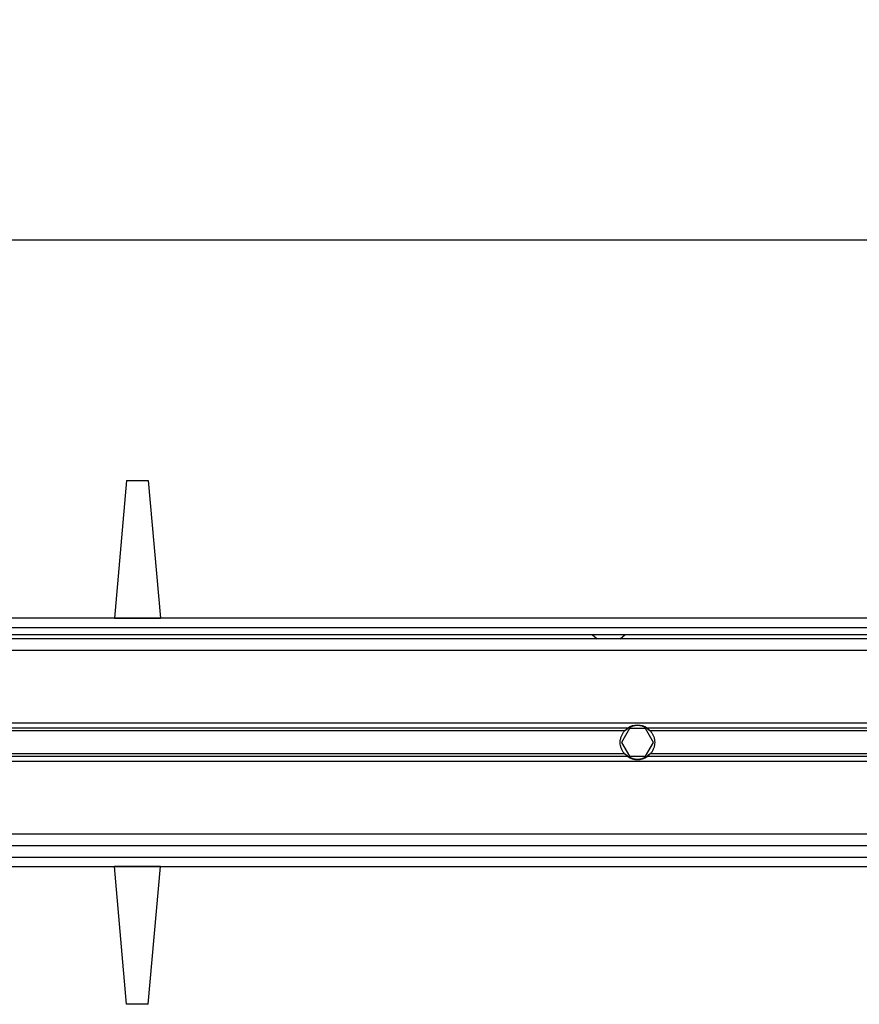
# Model space of a CAD drawing. Header units: millimetres. Extents: x 0 to 420, y 0 to 297.
# Tile 27 of 44: x 160 to 175, y 228 to 246. Entities that reach past the tile are written whole.
import ezdxf

# ---------------------------------------------------------------- set-up
doc = ezdxf.new("R2010")
doc.units = ezdxf.units.MM
doc.layers.add('QUOTE', color=174, linetype='Continuous')
doc.styles.add('SLDTEXTSTYLE3', font='TXT', dxfattribs={"width": 0.75})
doc.dimstyles.new('SLDDIMSTYLE0', dxfattribs={"dimtxt": 3, "dimasz": 3, "dimexe": 0, "dimexo": 0.0625, "dimgap": 0.75, "dimtad": 1, "dimlfac": 12.24566, "dimrnd": 1e-09, "dimzin": 12, "dimdsep": 46, "dimtxsty": 'SLDTEXTSTYLE3', "dimsah": 1, "dimcen": 0.09, "dimadec": 0, "dimazin": 3, "dimtfac": 1, "dimtdec": 3, "dimtofl": 0, "dimtmove": 0, "dimatfit": 3, "dimfxl": 0, "dimfrac": 2, "dimtolj": 1, "dimtzin": 12, "dimarcsym": 0})

# ---------------------------------------------------------------- blocks, each defined once
blk = doc.blocks.new('_D')
at = {"layer": 'QUOTE'}
for p, q in [((60.478, 235.01), (60.478, 243.932)), ((211.552, 235.01), (211.552, 243.932)), ((211.552, 241.932), (60.478, 241.932))]:
    blk.add_line(p, q, dxfattribs=at)
for points in [[(60.478, 241.932), (63.478, 241.432), (63.478, 242.432)], [(211.552, 241.932), (208.552, 242.432), (208.552, 241.432)]]:
    blk.add_solid(points, dxfattribs=at)
at = {"layer": 'QUOTE', "insert": (131.582, 245.799), "char_height": 3, "attachment_point": 1, "style": 'SLDTEXTSTYLE3'}
blk.add_mtext('1850', dxfattribs=at)

msp = doc.modelspace()

# ---------------------------------------------------------------- linework, layer by layer
at = {"color": 7, "linetype": 'Continuous', "lineweight": 25}
for p, q in [((162.15439, 237.66446), (161.94006, 235.21462)), ((162.15439, 237.66446), (162.54234, 237.66446)), ((162.54234, 237.66446), (162.75668, 235.21462)), ((211.55188, 235.21462), (60.47795, 235.21462)), ((161.94006, 235.21462), (162.75668, 235.21462)), ((62.72364, 235.05129), (209.30619, 235.05129)), ((62.84613, 234.9288), (209.1837, 234.9288)), ((196.44449, 234.84714), (75.58534, 234.84714)), ((170.4262, 234.9288), (170.51693, 234.84714)), ((170.92524, 234.84714), (171.01598, 234.9288)), ((185.62984, 234.64299), (86.39999, 234.64299)), ((185.05863, 233.34865), (86.9712, 233.34865)), ((171.05515, 233.26013), (136.19124, 233.26013)), ((171.09003, 233.25474), (170.94859, 233.00975)), ((171.37292, 233.25474), (171.09003, 233.25474)), ((171.51436, 233.00975), (171.37292, 233.25474)), ((185.04242, 233.26013), (171.4078, 233.26013)), ((171.00263, 233.21325), (136.24376, 233.21325)), ((185.03384, 233.21325), (171.46031, 233.21325)), ((170.94859, 233.00975), (171.09003, 232.76477)), ((171.37292, 232.76477), (171.51436, 233.00975)), ((171.05515, 232.75938), (136.19124, 232.75938)), ((171.00263, 232.80626), (136.24376, 232.80626)), ((171.09003, 232.76477), (171.37292, 232.76477)), ((185.01547, 232.75938), (171.4078, 232.75938)), ((185.01661, 232.80626), (171.46031, 232.80626)), ((185.01894, 232.67086), (87.01089, 232.67086)), ((185.23475, 231.37652), (86.79507, 231.37652)), ((185.29113, 231.17237), (86.7387, 231.17237)), ((86.68637, 230.96821), (185.34346, 230.96821)), ((86.63878, 230.80489), (185.39105, 230.80489)), ((162.15439, 228.35504), (161.94006, 230.80489)), ((162.75668, 230.80489), (161.94006, 230.80489)), ((162.54234, 228.35504), (162.75668, 230.80489)), ((162.54234, 228.35504), (162.15439, 228.35504))]:
    msp.add_line(p, q, dxfattribs=at)
for radius, start, end in [(0.30623, 54.84472, 125.15528), (0.29806, 57.139529, 122.860471), (0.30623, 234.844719, 305.155281), (0.29806, 237.139528, 302.860472)]:
    msp.add_arc((171.23147, 233.00975), radius, start, end, dxfattribs=at)
for points, knots in [([(171.00263, 233.21325), (171.01031, 233.22188), (171.01912, 233.23073), (171.03709, 233.24668), (171.04645, 233.254), (171.05515, 233.26013)], [0, 0, 0, 0, 0.5, 0.5, 1, 1, 1, 1]), ([(171.06975, 233.26013), (171.06034, 233.25405), (171.05044, 233.24687), (171.03603, 233.23488), (171.03135, 233.23073), (171.02223, 233.22212), (171.01778, 233.21764), (171.01368, 233.21325)], [0, 0, 0, 0, 0.5, 0.5, 0.75, 0.75, 1, 1, 1, 1]), ([(171.44927, 233.21325), (171.44108, 233.22201), (171.43169, 233.23091), (171.41256, 233.24683), (171.40258, 233.25407), (171.3932, 233.26013)], [0, 0, 0, 0, 0.5, 0.5, 1, 1, 1, 1]), ([(171.4078, 233.26013), (171.41651, 233.25399), (171.42582, 233.24672), (171.44383, 233.23072), (171.45264, 233.22188), (171.46031, 233.21325)], [0, 0, 0, 0, 0.5, 0.5, 1, 1, 1, 1]), ([(171.00263, 232.80626), (170.99065, 232.81973), (170.97994, 232.83415), (170.96101, 232.86499), (170.95273, 232.8816), (170.93926, 232.91629), (170.93412, 232.93418), (170.92711, 232.97112), (170.92526, 232.99044), (170.92522, 233.02849), (170.92696, 233.04734), (170.93394, 233.08468), (170.93917, 233.10292), (170.95254, 233.1375), (170.96081, 233.15415), (170.97988, 233.18528), (170.99064, 233.19976), (171.00263, 233.21325)], [0, 0, 0, 0, 0.125, 0.125, 0.25, 0.25, 0.375, 0.375, 0.5, 0.5, 0.625, 0.625, 0.75, 0.75, 0.875, 0.875, 1, 1, 1, 1]), ([(171.46031, 233.21325), (171.47229, 233.19978), (171.483, 233.18536), (171.50193, 233.15452), (171.51022, 233.13791), (171.52369, 233.10322), (171.52883, 233.08532), (171.53584, 233.04838), (171.53769, 233.02907), (171.53772, 232.99102), (171.53598, 232.97217), (171.529, 232.93483), (171.52378, 232.91659), (171.5104, 232.88201), (171.50214, 232.86536), (171.48307, 232.83423), (171.47231, 232.81975), (171.46031, 232.80626)], [0, 0, 0, 0, 0.125, 0.125, 0.25, 0.25, 0.375, 0.375, 0.5, 0.5, 0.625, 0.625, 0.75, 0.75, 0.875, 0.875, 1, 1, 1, 1]), ([(171.05515, 232.75938), (171.04644, 232.76552), (171.03713, 232.77279), (171.01911, 232.78879), (171.01031, 232.79763), (171.00263, 232.80626)], [0, 0, 0, 0, 0.5, 0.5, 1, 1, 1, 1]), ([(171.01368, 232.80626), (171.02187, 232.7975), (171.03126, 232.7886), (171.05039, 232.77268), (171.06036, 232.76544), (171.06975, 232.75938)], [0, 0, 0, 0, 0.5, 0.5, 1, 1, 1, 1]), ([(171.3932, 232.75938), (171.4026, 232.76545), (171.41251, 232.77263), (171.42692, 232.78463), (171.4316, 232.78878), (171.44071, 232.79739), (171.44517, 232.80187), (171.44927, 232.80626)], [0, 0, 0, 0, 0.5, 0.5, 0.75, 0.75, 1, 1, 1, 1]), ([(171.46031, 232.80626), (171.45264, 232.79763), (171.44382, 232.78878), (171.42586, 232.77283), (171.4165, 232.76551), (171.4078, 232.75938)], [0, 0, 0, 0, 0.5, 0.5, 1, 1, 1, 1])]:
    msp.add_open_spline(points, degree=3, knots=knots, dxfattribs=at)

# ---------------------------------------------------------------- dimensions: what is measured, and where the dimension line sits
at = {"layer": 'QUOTE'}
dim = msp.add_linear_dim(base=(60.47795, 241.93195), p1=(211.55188, 233.00975), p2=(60.47795, 233.00975), dimstyle='SLDDIMSTYLE0', dxfattribs=at)
dim.commit()
dim.dimension.update_dxf_attribs({"geometry": '_D', "text_midpoint": (136.01491, 241.93195), "dimtype": 160})

doc.saveas('drawing.dxf')
